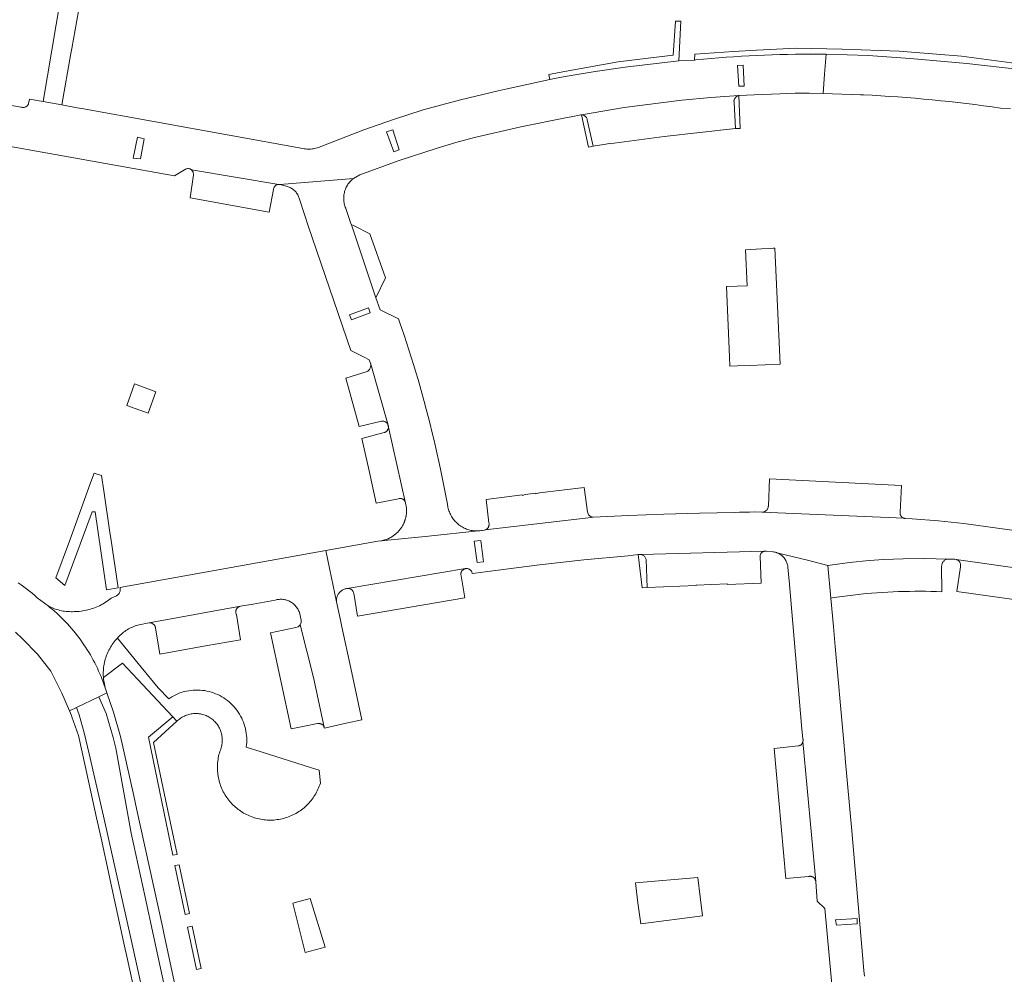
# Model space of a CAD drawing. Extents: x 152825 to 164088, y 457113 to 463005.
# Tile 214 of 256: x 158333 to 158484, y 459885 to 460032. Entities that reach past the tile are written whole.
import ezdxf

# ---------------------------------------------------------------- set-up
doc = ezdxf.new("R2010")
doc.units = 0
doc.header["$LTSCALE"] = 0.5
for name, color, linetype, lineweight in [('B-PV-VH-GESLOTENVERHARDING_ASFALT-GV', 251, 'CONTINUOUS', 18), ('B-PV-VH-GESLOTENVERHARDING_KUNSTSTOF-GV', 251, 'CONTINUOUS', 18), ('B-PV-VH-ONVERHARD_ZAND-GV', 251, 'CONTINUOUS', 18), ('B-PV-VH-OPENVERHARDING_BETONSTRAATSTEEN-GV', 251, 'CONTINUOUS', 18)]:
    doc.layers.add(name, color=color, linetype=linetype, lineweight=lineweight)

msp = doc.modelspace()

# ---------------------------------------------------------------- linework, layer by layer
at = {"layer": 'B-PV-VH-GESLOTENVERHARDING_ASFALT-GV', "flags": 128}
msp.add_lwpolyline([(158336.12, 460019.06), (158338.98, 460018.55), (158340.4, 460026.42), (158340.54, 460027.18), (158341.826, 460034.321), (158342.814, 460041.463), (158344.293, 460049.744), (158344.806, 460052.619), (158344.875, 460053.538), (158341.459, 460053.781), (158341.244, 460051.325), (158340.622, 460046.192), (158339.373, 460038.192), (158339.241, 460037.36), (158339.102, 460036.528), (158338.955, 460035.698), (158338.8, 460034.87)], close=True, dxfattribs=at)
for points in [[(158331.92, 459937.75), (158332.952, 459936.718), (158335.258, 459934.347), (158337.306, 459931.75), (158339.012, 459928.411), (158340.173, 459925.664), (158341.232, 459926.179), (158344.672, 459927.852), (158345.905, 459928.451), (158345.652, 459929.185), (158345.503, 459929.624), (158345.346, 459930.06), (158345.182, 459930.494), (158345.01, 459930.925), (158344.831, 459931.352), (158344.645, 459931.777), (158344.451, 459932.198), (158344.25, 459932.616), (158344.042, 459933.03), (158343.826, 459933.441), (158343.604, 459933.848), (158343.375, 459934.251), (158343.139, 459934.65), (158342.895, 459935.045), (158342.646, 459935.435), (158342.389, 459935.821), (158342.186, 459936.117), (158341.918, 459936.495), (158341.643, 459936.869), (158341.361, 459937.237), (158341.074, 459937.601), (158340.78, 459937.96), (158340.48, 459938.313), (158340.174, 459938.662), (158339.862, 459939.005), (158339.544, 459939.343), (158339.221, 459939.675), (158338.891, 459940.001), (158338.556, 459940.322), (158338.216, 459940.637), (158337.87, 459940.946), (158337.519, 459941.249), (158337.163, 459941.545), (158336.884, 459941.771), (158335.21, 459943), (158334.837, 459943.384), (158334.431, 459943.716), (158334.021, 459944.043), (158333.605, 459944.363), (158333.185, 459944.676), (158332.76, 459944.983), (158332.33, 459945.284)], [(158358.283, 459874.64), (158354.625, 459891.612), (158354.41, 459892.61), (158350.445, 459910.699), (158350.02, 459912.64), (158348.365, 459920.169), (158348.02, 459921.74), (158346.924, 459925.491), (158345.905, 459928.451), (158344.672, 459927.852), (158345.773, 459925.27), (158346.859, 459921.608), (158347.258, 459919.942), (158349.631, 459906.951), (158351.783, 459897.125), (158353.042, 459891.22), (158354.801, 459883.159)], [(158354.801, 459883.159), (158353.042, 459891.22), (158351.783, 459897.125), (158349.631, 459906.951), (158347.258, 459919.942), (158346.859, 459921.608), (158345.773, 459925.27), (158344.672, 459927.852), (158341.232, 459926.179), (158341.652, 459925.049), (158342.425, 459922.326), (158343.203, 459919.11), (158345.405, 459909.542), (158349.683, 459890.39), (158353.665, 459872.28)], [(158353.665, 459872.28), (158349.683, 459890.39), (158345.405, 459909.542), (158343.203, 459919.11), (158342.425, 459922.326), (158341.652, 459925.049), (158341.232, 459926.179), (158340.173, 459925.664), (158340.472, 459924.957), (158340.545, 459924.758), (158341.567, 459921.886), (158342.23, 459918.91), (158344.332, 459909.296), (158345.02, 459906.15), (158346.32, 459900.25), (158346.43, 459899.74), (158348.518, 459890.101), (158349.06, 459887.6), (158350.37, 459881.76)]]:
    msp.add_lwpolyline(points, dxfattribs=at)
at = {"layer": 'B-PV-VH-GESLOTENVERHARDING_KUNSTSTOF-GV', "flags": 128}
for points in [[(158353.435, 459974.596), (158350.143, 459975.786), (158348.954, 459972.494), (158352.246, 459971.305)], [(158379.371, 459889.457), (158377.076, 459896.9), (158374.42, 459896.194), (158376.323, 459888.624)]]:
    msp.add_lwpolyline(points, close=True, dxfattribs=at)
at = {"layer": 'B-PV-VH-ONVERHARD_ZAND-GV', "flags": 128}
for points in [[(158416.148, 460022.9), (158420.747, 460023.677), (158425.368, 460024.313), (158433.58, 460025.31), (158433.906, 460031.376), (158433.081, 460031.388), (158432.748, 460026.172), (158428.922, 460025.71), (158424.293, 460025.152), (158416.046, 460023.679), (158413.67, 460023.193), (158413.817, 460022.436), (158414.537, 460022.593), (158415.342, 460022.749)], [(158354.895, 459912.105), (158353.056, 459920.821), (158356.64, 459924.076), (158356.005, 459924.755), (158352.291, 459921.655), (158356.021, 459903.544), (158356.673, 459903.678)], [(158357.893, 459894.454), (158358.588, 459894.601), (158357.006, 459902.101), (158356.346, 459901.965)], [(158360.366, 459886.175), (158358.989, 459892.702), (158358.285, 459892.554), (158359.63, 459886.024)]]:
    msp.add_lwpolyline(points, close=True, dxfattribs=at)
msp.add_lwpolyline([(158489.218, 460024.387), (158476.956, 460026.04), (158467.375, 460026.785), (158458.626, 460027.097), (158451.618, 460027.225), (158445.497, 460026.949), (158441.975, 460026.72), (158436.039, 460026.315), (158435.99, 460025.42), (158436.191, 460025.44), (158437.362, 460025.556), (158438.534, 460025.663), (158439.707, 460025.762), (158440.88, 460025.852), (158442.054, 460025.936), (158443.229, 460026.011), (158444.404, 460026.078), (158445.579, 460026.137), (158446.755, 460026.188), (158447.931, 460026.231), (158449.107, 460026.266), (158450.284, 460026.293), (158451.461, 460026.313), (158452.637, 460026.324), (158453.814, 460026.327), (158454.991, 460026.322), (158456.168, 460026.309), (158462.631, 460026.097), (158469.081, 460025.644), (158477.732, 460024.894), (158486.36, 460023.91)], dxfattribs=at)
at = {"layer": 'B-PV-VH-OPENVERHARDING_BETONSTRAATSTEEN-GV', "flags": 128}
for points in [[(158319.636, 460014.239), (158356.274, 460007.691), (158357.803, 460008.576), (158357.821, 460008.591), (158357.887, 460008.64), (158357.957, 460008.683), (158358.032, 460008.718), (158358.109, 460008.746), (158358.189, 460008.767), (158358.27, 460008.78), (158358.352, 460008.784), (158358.435, 460008.781), (158358.516, 460008.77), (158358.596, 460008.75), (158358.674, 460008.724), (158358.749, 460008.689), (158358.82, 460008.648), (158358.887, 460008.6), (158372.271, 460006.358), (158372.351, 460006.353), (158372.43, 460006.34), (158378.113, 460006.807), (158383.708, 460007.266), (158384.706, 460007.813), (158390.588, 460009.981), (158396.546, 460011.931), (158399.4, 460012.797), (158402.287, 460013.544), (158409.376, 460015.167), (158416.5, 460016.63), (158417.08, 460016.739), (158418.57, 460017.02), (158418.593, 460017.023), (158418.676, 460017.027), (158425.2, 460018.15), (158434.08, 460019.27), (158438.52, 460019.68), (158442.78, 460019.98), (158445.17, 460020.09), (158449.116, 460020.241), (158450.11, 460020.279), (158451.42, 460020.33), (158453.574, 460020.32), (158455.728, 460020.289), (158455.944, 460023.244), (158456.168, 460026.309), (158454.991, 460026.322), (158453.814, 460026.327), (158452.637, 460026.324), (158451.461, 460026.313), (158450.284, 460026.293), (158449.107, 460026.266), (158447.931, 460026.231), (158446.755, 460026.188), (158445.579, 460026.137), (158444.404, 460026.078), (158443.229, 460026.011), (158442.054, 460025.936), (158440.88, 460025.852), (158439.707, 460025.762), (158438.534, 460025.663), (158437.362, 460025.556), (158436.191, 460025.44), (158435.99, 460025.42), (158433.58, 460025.31), (158425.368, 460024.313), (158420.747, 460023.677), (158416.148, 460022.9), (158415.342, 460022.749), (158414.537, 460022.593), (158413.817, 460022.436), (158407.278, 460021.005), (158405.92, 460020.71), (158400.146, 460019.339), (158394.42, 460017.78), (158389.845, 460016.321), (158385.31, 460014.74), (158378.867, 460012.224), (158378.709, 460012.155), (158378.523, 460012.082), (158378.334, 460012.016), (158378.143, 460011.958), (158377.95, 460011.908), (158377.755, 460011.866), (158377.558, 460011.831), (158377.361, 460011.804), (158377.162, 460011.786), (158376.962, 460011.775), (158376.763, 460011.772), (158376.563, 460011.777), (158376.364, 460011.791), (158376.166, 460011.812), (158375.968, 460011.841), (158342.07, 460017.989), (158341.35, 460018.12), (158338.98, 460018.55), (158336.12, 460019.06), (158334.06, 460019.44), (158333.91, 460018.75), (158333.908, 460018.745), (158333.877, 460018.667), (158333.838, 460018.592), (158333.793, 460018.521), (158333.74, 460018.454), (158333.682, 460018.393), (158333.619, 460018.337), (158333.55, 460018.288), (158333.477, 460018.246), (158333.4, 460018.21), (158333.32, 460018.182), (158333.238, 460018.162), (158333.155, 460018.149), (158333.071, 460018.145), (158332.986, 460018.148), (158332.902, 460018.16), (158332.82, 460018.179), (158332.74, 460018.206), (158327.348, 460019.178)], [(158486.36, 460023.91), (158477.732, 460024.894), (158469.081, 460025.644), (158462.631, 460026.097), (158456.168, 460026.309), (158455.944, 460023.244), (158455.728, 460020.289), (158458.601, 460020.215), (158461.473, 460020.102), (158461.932, 460020.08), (158463.249, 460020.013), (158464.565, 460019.938), (158465.881, 460019.855), (158467.196, 460019.764), (158468.511, 460019.665), (158469.825, 460019.558), (158471.138, 460019.443), (158472.451, 460019.32), (158473.762, 460019.189), (158475.074, 460019.05), (158476.384, 460018.903), (158477.693, 460018.749), (158479.001, 460018.586), (158480.309, 460018.415), (158481.615, 460018.236), (158482.92, 460018.05), (158484.43, 460017.99)], [(158491.28, 459952.45), (158477.282, 459954.384), (158475.353, 459954.613), (158473.42, 459954.81), (158469.391, 459955.094), (158468.3, 459955.17), (158468.289, 459955.17), (158468.209, 459955.179), (158468.13, 459955.195), (158446.372, 459956.122), (158445.27, 459956.17), (158444.42, 459956.156), (158443.57, 459956.136), (158442.875, 459956.116), (158442.181, 459956.092), (158436.749, 459955.97), (158431.318, 459955.807), (158425.889, 459955.602), (158420.461, 459955.356), (158420.151, 459955.319), (158403.891, 459953.405), (158403.823, 459953.388), (158403.754, 459953.371), (158403.429, 459953.317), (158403.298, 459953.297), (158403.108, 459953.274), (158402.918, 459953.26), (158402.848, 459953.256), (158395.229, 459952.461), (158387.983, 459951.734), (158387.46, 459951.667), (158379.483, 459950.239), (158380.091, 459947.296), (158381.126, 459942.369), (158381.123, 459942.392), (158381.114, 459942.514), (158381.113, 459942.635), (158381.119, 459942.757), (158381.134, 459942.878), (158381.156, 459942.997), (158381.186, 459943.115), (158381.224, 459943.231), (158381.27, 459943.344), (158381.323, 459943.454), (158381.382, 459943.56), (158381.449, 459943.662), (158381.522, 459943.759), (158381.602, 459943.851), (158381.687, 459943.938), (158381.778, 459944.019), (158381.874, 459944.094), (158381.975, 459944.163), (158382.08, 459944.224), (158382.188, 459944.279), (158382.301, 459944.326), (158382.416, 459944.367), (158382.533, 459944.399), (158382.652, 459944.423), (158382.773, 459944.44), (158400.908, 459947.482), (158400.955, 459947.489), (158401.039, 459947.494), (158401.122, 459947.491), (158401.205, 459947.481), (158401.286, 459947.462), (158401.366, 459947.436), (158401.442, 459947.402), (158401.515, 459947.361), (158401.583, 459947.314), (158401.647, 459947.26), (158401.705, 459947.2), (158401.757, 459947.135), (158401.803, 459947.065), (158401.842, 459946.991), (158401.874, 459946.914), (158401.898, 459946.834), (158401.914, 459946.752), (158402.352, 459946.778), (158403.92, 459947.01), (158412.258, 459948.081), (158419.03, 459948.85), (158425.82, 459949.43), (158427.387, 459949.63), (158427.837, 459949.642), (158446.688, 459950.151), (158447.03, 459950.16), (158447.99, 459950.07), (158447.993, 459950.07), (158448.137, 459950.048), (158448.28, 459950.019), (158448.421, 459949.982), (158448.56, 459949.938), (158448.633, 459949.911), (158453.307, 459948.752), (158456.46, 459947.97), (158459.74, 459948.44), (158462.78, 459948.72), (158465.055, 459948.887), (158467.99, 459949), (158471.34, 459949.03), (158474.783, 459948.952), (158474.89, 459948.95), (158475.764, 459948.925), (158475.94, 459948.92), (158476.126, 459948.894), (158486.929, 459947.369)], [(158462.07, 459884.997), (158461.98, 459885.89), (158460.11, 459907.27), (158459.108, 459918.36), (158459.087, 459918.596), (158458.831, 459921.457), (158457.573, 459935.541), (158457.299, 459938.609), (158456.912, 459942.968), (158456.46, 459947.97), (158453.307, 459948.752), (158448.633, 459949.911), (158448.696, 459949.885), (158448.829, 459949.826), (158448.959, 459949.759), (158449.085, 459949.685), (158449.206, 459949.605), (158449.323, 459949.518), (158449.435, 459949.424), (158449.542, 459949.325), (158449.643, 459949.22), (158449.738, 459949.109), (158449.827, 459948.994), (158449.909, 459948.873), (158449.985, 459948.749), (158450.054, 459948.62), (158450.116, 459948.488), (158450.17, 459948.353), (158450.217, 459948.215), (158450.256, 459948.074), (158450.288, 459947.932), (158450.311, 459947.788), (158450.327, 459947.643), (158450.509, 459945.641), (158452.48, 459922.89), (158452.61, 459921.39), (158452.614, 459921.381), (158452.617, 459921.372), (158452.621, 459921.363), (158452.624, 459921.354), (158452.627, 459921.345), (158452.63, 459921.335), (158452.633, 459921.326), (158452.636, 459921.317), (158452.638, 459921.308), (158452.64, 459921.298), (158452.643, 459921.289), (158452.645, 459921.279), (158452.646, 459921.27), (158452.648, 459921.26), (158452.65, 459921.251), (158452.651, 459921.241), (158452.652, 459921.231), (158452.653, 459921.222), (158452.654, 459921.212), (158452.655, 459921.202), (158452.655, 459921.193), (158452.655, 459921.183), (158452.656, 459921.173), (158452.655, 459921.163), (158452.655, 459921.154), (158452.655, 459921.144), (158452.655, 459921.134), (158452.654, 459921.125), (158452.653, 459921.115), (158452.652, 459921.106), (158452.651, 459921.096), (158452.65, 459921.086), (158452.648, 459921.077), (158452.646, 459921.067), (158452.644, 459921.058), (158452.642, 459921.048), (158452.64, 459921.039), (158452.638, 459921.029), (158452.635, 459921.02), (158452.633, 459921.01), (158452.63, 459921.001), (158452.627, 459920.992), (158454.59, 459899.55), (158454.83, 459896.51), (158456, 459895.37), (158457.63, 459877.68)]]:
    msp.add_lwpolyline(points, dxfattribs=at)
for points in [[(158443.443, 460024.617), (158443.621, 460021.424), (158442.774, 460021.415), (158442.578, 460024.577)], [(158442.578, 460024.577), (158442.774, 460021.415), (158443.621, 460021.424), (158443.443, 460024.617)], [(158442.27, 460014.91), (158442.066, 460018.893), (158442.055, 460019.156), (158442.067, 460019.238), (158442.086, 460019.318), (158442.106, 460019.381), (158442.144, 460019.472), (158442.175, 460019.531), (158442.219, 460019.6), (158442.267, 460019.663), (158442.336, 460019.738), (158442.398, 460019.793), (158442.45, 460019.833), (158442.52, 460019.877), (158442.593, 460019.916), (158442.65, 460019.94), (158442.7, 460019.958), (158442.748, 460019.972), (158442.78, 460019.98), (158438.52, 460019.68), (158434.08, 460019.27), (158425.2, 460018.15), (158418.676, 460017.027), (158418.76, 460017.024), (158418.842, 460017.013), (158418.923, 460016.993), (158419.002, 460016.966), (158419.078, 460016.932), (158419.15, 460016.891), (158419.218, 460016.843), (158419.28, 460016.788), (158419.338, 460016.728), (158419.389, 460016.662), (158419.434, 460016.592), (158419.472, 460016.518), (158419.503, 460016.441), (158419.526, 460016.361), (158419.541, 460016.279), (158420.461, 460012.243), (158422.431, 460012.512), (158422.897, 460012.632), (158422.911, 460012.577), (158431.347, 460013.727)], [(158442.78, 460019.98), (158442.748, 460019.972), (158442.7, 460019.958), (158442.65, 460019.94), (158442.593, 460019.916), (158442.52, 460019.877), (158442.45, 460019.833), (158442.398, 460019.793), (158442.336, 460019.738), (158442.267, 460019.663), (158442.219, 460019.6), (158442.175, 460019.531), (158442.144, 460019.472), (158442.106, 460019.381), (158442.086, 460019.318), (158442.067, 460019.238), (158442.055, 460019.156), (158442.066, 460018.893), (158442.27, 460014.91), (158443.003, 460014.942)], [(158418.676, 460017.027), (158419.761, 460012.071), (158420.461, 460012.243), (158419.541, 460016.279), (158419.526, 460016.361), (158419.503, 460016.441), (158419.472, 460016.518), (158419.434, 460016.592), (158419.389, 460016.662), (158419.338, 460016.728), (158419.28, 460016.788), (158419.218, 460016.843), (158419.15, 460016.891), (158419.078, 460016.932), (158419.002, 460016.966), (158418.923, 460016.993), (158418.842, 460017.013), (158418.76, 460017.024)], [(158389.763, 460014.729), (158390.746, 460011.67), (158389.879, 460011.366), (158388.79, 460014.403)], [(158388.79, 460014.403), (158389.879, 460011.366), (158390.746, 460011.67), (158389.763, 460014.729)], [(158350.585, 460013.586), (158351.633, 460013.338), (158351.049, 460010.265), (158349.94, 460010.382)], [(158351.633, 460013.338), (158350.585, 460013.586), (158349.94, 460010.382), (158351.049, 460010.265)], [(158372.271, 460006.358), (158358.887, 460008.6), (158359.15, 460008.245), (158359.199, 460007.806), (158358.66, 460004.3), (158370.77, 460002.09), (158371.457, 460005.574), (158371.46, 460005.625), (158371.471, 460005.704), (158371.49, 460005.782), (158371.516, 460005.858), (158371.55, 460005.931), (158371.591, 460005.999), (158371.639, 460006.064), (158371.692, 460006.123), (158371.752, 460006.177), (158371.816, 460006.225), (158371.885, 460006.265), (158371.958, 460006.299), (158372.034, 460006.326), (158372.111, 460006.344), (158372.191, 460006.355)], [(158376.19, 460001.77), (158376.794, 460000), (158383.3, 459980.92), (158385.333, 459979.903), (158386.14, 459979.5), (158386.352, 459978.804), (158389.021, 459969.443), (158389.05, 459969.34), (158391.708, 459957.516), (158391.83, 459956.781), (158391.836, 459956.699), (158391.841, 459956.616), (158391.845, 459956.533), (158391.847, 459956.45), (158391.847, 459956.367), (158391.846, 459956.285), (158391.844, 459956.202), (158391.84, 459956.119), (158391.835, 459956.036), (158391.828, 459955.954), (158391.82, 459955.871), (158391.81, 459955.789), (158391.799, 459955.707), (158391.787, 459955.625), (158391.773, 459955.543), (158391.758, 459955.462), (158391.741, 459955.381), (158391.723, 459955.3), (158391.703, 459955.22), (158391.682, 459955.139), (158391.66, 459955.06), (158391.636, 459954.98), (158391.611, 459954.902), (158391.584, 459954.823), (158391.556, 459954.745), (158391.527, 459954.668), (158391.496, 459954.591), (158391.464, 459954.514), (158391.431, 459954.438), (158391.396, 459954.363), (158391.36, 459954.288), (158391.323, 459954.215), (158391.284, 459954.141), (158391.244, 459954.069), (158391.203, 459953.997), (158391.161, 459953.926), (158391.117, 459953.855), (158391.072, 459953.786), (158391.026, 459953.717), (158390.979, 459953.649), (158390.93, 459953.581), (158390.881, 459953.515), (158390.83, 459953.45), (158390.778, 459953.385), (158390.725, 459953.321), (158390.671, 459953.259), (158390.615, 459953.197), (158390.559, 459953.136), (158390.502, 459953.077), (158390.443, 459953.018), (158390.384, 459952.96), (158390.323, 459952.904), (158390.262, 459952.848), (158390.2, 459952.793), (158390.136, 459952.74), (158390.072, 459952.688), (158390.007, 459952.637), (158389.941, 459952.587), (158389.874, 459952.538), (158389.806, 459952.49), (158389.737, 459952.444), (158389.668, 459952.399), (158389.598, 459952.355), (158389.527, 459952.312), (158389.455, 459952.27), (158389.383, 459952.23), (158389.31, 459952.191), (158389.236, 459952.153), (158389.161, 459952.117), (158389.086, 459952.082), (158389.011, 459952.048), (158388.935, 459952.016), (158388.858, 459951.985), (158388.78, 459951.955), (158388.703, 459951.927), (158388.624, 459951.9), (158388.545, 459951.874), (158388.466, 459951.85), (158388.387, 459951.827), (158388.306, 459951.806), (158388.226, 459951.786), (158388.145, 459951.767), (158388.064, 459951.75), (158387.983, 459951.734), (158395.229, 459952.461), (158402.848, 459953.256), (158402.727, 459953.253), (158402.536, 459953.255), (158402.345, 459953.264), (158402.155, 459953.281), (158401.966, 459953.307), (158401.778, 459953.34), (158401.591, 459953.381), (158401.407, 459953.43), (158401.225, 459953.487), (158401.045, 459953.551), (158400.868, 459953.622), (158400.694, 459953.701), (158400.524, 459953.788), (158400.357, 459953.881), (158400.194, 459953.981), (158400.036, 459954.088), (158399.883, 459954.201), (158399.734, 459954.321), (158399.59, 459954.447), (158399.452, 459954.579), (158399.32, 459954.716), (158399.193, 459954.859), (158399.073, 459955.007), (158398.958, 459955.16), (158398.85, 459955.318), (158398.749, 459955.48), (158398.655, 459955.646), (158398.568, 459955.816), (158398.488, 459955.989), (158398.416, 459956.166), (158398.351, 459956.345), (158398.293, 459956.527), (158398.243, 459956.712), (158398.201, 459956.898), (158398.107, 459957.369), (158397.04, 459962.73), (158396.797, 459963.886), (158396.547, 459965.04), (158396.289, 459966.192), (158396.023, 459967.343), (158395.749, 459968.492), (158395.467, 459969.639), (158395.178, 459970.784), (158394.881, 459971.927), (158394.576, 459973.067), (158394.263, 459974.206), (158393.943, 459975.343), (158393.615, 459976.478), (158393.279, 459977.61), (158392.936, 459978.74), (158392.585, 459979.867), (158392.227, 459980.993), (158391.86, 459982.115), (158391.487, 459983.236), (158391.136, 459984.264), (158390.88, 459985.003), (158390.619, 459985.74), (158387.8, 459987.13), (158387.15, 459988.97), (158383.446, 460000), (158383.38, 460000.22), (158382.548, 460002.677), (158382.532, 460002.714), (158382.466, 460002.876), (158382.407, 460003.04), (158382.356, 460003.207), (158382.313, 460003.376), (158382.277, 460003.547), (158382.249, 460003.72), (158382.229, 460003.893), (158382.218, 460004.068), (158382.214, 460004.242), (158382.218, 460004.417), (158382.23, 460004.591), (158382.25, 460004.765), (158382.278, 460004.937), (158382.314, 460005.108), (158382.358, 460005.277), (158382.409, 460005.444), (158382.468, 460005.608), (158382.535, 460005.77), (158382.609, 460005.928), (158382.689, 460006.083), (158382.777, 460006.234), (158382.872, 460006.381), (158382.973, 460006.523), (158383.081, 460006.66), (158383.195, 460006.793), (158383.315, 460006.92), (158383.441, 460007.041), (158383.572, 460007.157), (158383.708, 460007.266), (158378.113, 460006.807), (158372.43, 460006.34), (158373.178, 460006.146), (158373.259, 460006.131), (158373.406, 460006.099), (158373.551, 460006.058), (158373.694, 460006.01), (158373.834, 460005.954), (158373.971, 460005.891), (158374.104, 460005.821), (158374.233, 460005.744), (158374.359, 460005.66), (158374.479, 460005.569), (158374.595, 460005.473), (158374.705, 460005.37), (158374.809, 460005.262), (158374.908, 460005.148), (158375.001, 460005.029), (158375.087, 460004.905), (158375.166, 460004.777), (158375.239, 460004.645), (158375.304, 460004.509), (158375.362, 460004.37), (158375.413, 460004.228), (158375.456, 460004.084)], [(158383.816, 460000), (158383.38, 460000.22), (158383.446, 460000), (158387.15, 459988.97), (158388.6, 459992.04), (158386.241, 459998.771)], [(158449.16, 459978.81), (158448.34, 459996.59), (158448.073, 459996.576), (158447.66, 459996.554), (158446.29, 459996.48), (158443.834, 459996.327), (158444.08, 459990.82), (158441.011, 459990.697), (158440.93, 459990.693), (158441.371, 459979.935), (158441.43, 459978.52), (158442.584, 459978.551), (158444.44, 459978.6), (158446.85, 459978.69)], [(158383.088, 459986.363), (158386.012, 459987.444), (158386.295, 459986.655), (158383.421, 459985.617)], [(158383.088, 459986.363), (158383.421, 459985.617), (158386.295, 459986.655), (158386.012, 459987.444)], [(158389.021, 459969.443), (158386.352, 459978.804), (158386.359, 459978.734), (158386.362, 459978.639), (158386.357, 459978.545), (158386.344, 459978.452), (158386.323, 459978.36), (158386.295, 459978.27), (158386.259, 459978.183), (158386.216, 459978.1), (158386.165, 459978.02), (158386.108, 459977.945), (158386.045, 459977.875), (158385.977, 459977.81), (158385.903, 459977.752), (158385.824, 459977.7), (158382.52, 459976.68), (158384.6, 459969.28), (158387.998, 459970.091), (158388.036, 459970.096), (158388.122, 459970.102), (158388.207, 459970.1), (158388.292, 459970.09), (158388.376, 459970.072), (158388.457, 459970.046), (158388.536, 459970.013), (158388.612, 459969.972), (158388.683, 459969.925), (158388.75, 459969.871), (158388.811, 459969.812), (158388.867, 459969.746), (158388.916, 459969.676), (158388.958, 459969.602), (158388.993, 459969.524)], [(158391.708, 459957.516), (158389.05, 459969.34), (158389.06, 459969.288), (158389.068, 459969.206), (158389.069, 459969.123), (158389.061, 459969.041), (158389.046, 459968.959), (158389.023, 459968.88), (158388.992, 459968.803), (158388.954, 459968.729), (158388.909, 459968.66), (158388.858, 459968.595), (158388.8, 459968.535), (158388.737, 459968.481), (158388.669, 459968.434), (158388.597, 459968.393), (158388.522, 459968.359), (158388.443, 459968.333), (158384.977, 459967.429), (158386.125, 459962.474), (158387.188, 459957.5), (158390.644, 459958.195), (158390.698, 459958.209), (158390.777, 459958.224), (158390.858, 459958.231), (158390.939, 459958.229), (158391.019, 459958.22), (158391.099, 459958.203), (158391.176, 459958.178), (158391.25, 459958.145), (158391.321, 459958.106), (158391.387, 459958.059), (158391.449, 459958.007), (158391.505, 459957.948), (158391.555, 459957.884), (158391.598, 459957.816), (158391.635, 459957.744)], [(158347.621, 459944.537), (158346.494, 459952.15), (158346.368, 459953.001), (158345.424, 459959.38), (158345.07, 459961.77), (158343.944, 459962.126), (158343.4, 459960.61), (158340.16, 459951.7), (158338.1, 459946.071), (158339.47, 459944.87), (158343.65, 459956.2), (158344.09, 459956.2), (158345.87, 459944.25)], [(158467.75, 459960.23), (158447.51, 459961.23), (158447.323, 459957.067), (158447.32, 459957.018), (158447.307, 459956.93), (158447.287, 459956.843), (158447.259, 459956.759), (158447.224, 459956.677), (158447.181, 459956.599), (158447.132, 459956.525), (158447.076, 459956.456), (158447.014, 459956.392), (158446.947, 459956.334), (158446.875, 459956.282), (158446.798, 459956.237), (158446.718, 459956.198), (158446.634, 459956.168), (158446.548, 459956.145), (158446.461, 459956.129), (158446.372, 459956.122), (158468.13, 459955.195), (158468.054, 459955.219), (158467.98, 459955.251), (158467.91, 459955.289), (158467.843, 459955.335), (158467.782, 459955.387), (158467.726, 459955.444), (158467.676, 459955.507), (158467.633, 459955.575), (158467.597, 459955.647), (158467.568, 459955.722), (158467.546, 459955.799), (158467.532, 459955.878), (158467.527, 459955.958), (158467.529, 459956.038), (158467.539, 459956.118)], [(158419.575, 459956.161), (158419.1, 459959.92), (158412.217, 459959.084), (158411.693, 459958.947), (158411.674, 459959.018), (158410.059, 459958.821), (158409.619, 459958.706), (158409.603, 459958.766), (158404.04, 459958.09), (158404.484, 459954.508), (158404.487, 459954.497), (158404.504, 459954.413), (158404.513, 459954.329), (158404.515, 459954.243), (158404.508, 459954.158), (158404.493, 459954.074), (158404.471, 459953.991), (158404.441, 459953.911), (158404.403, 459953.834), (158404.359, 459953.761), (158404.308, 459953.692), (158404.251, 459953.629), (158404.188, 459953.571), (158404.12, 459953.519), (158404.047, 459953.474), (158403.971, 459953.436), (158403.891, 459953.405), (158420.151, 459955.319), (158420.461, 459955.356), (158420.301, 459955.376), (158420.147, 459955.424), (158419.762, 459955.716)], [(158402.205, 459951.678), (158403.252, 459951.802), (158403.63, 459948.538), (158402.677, 459948.433)], [(158402.205, 459951.678), (158402.677, 459948.433), (158403.63, 459948.538), (158403.252, 459951.802)], [(158380.091, 459947.296), (158379.483, 459950.239), (158347.915, 459944.59), (158347.922, 459944.566), (158347.943, 459944.476), (158347.956, 459944.383), (158347.961, 459944.29), (158347.958, 459944.197), (158347.947, 459944.104), (158347.928, 459944.013), (158347.902, 459943.924), (158347.867, 459943.837), (158347.826, 459943.753), (158347.777, 459943.674), (158347.722, 459943.599), (158347.661, 459943.528), (158347.594, 459943.464), (158347.521, 459943.405), (158347.444, 459943.353), (158347.363, 459943.307), (158347.278, 459943.269), (158346.588, 459942.941), (158345.971, 459942.492), (158345.938, 459942.469), (158345.713, 459942.321), (158345.484, 459942.179), (158345.251, 459942.044), (158345.014, 459941.916), (158344.773, 459941.795), (158344.529, 459941.682), (158344.282, 459941.575), (158344.031, 459941.477), (158343.778, 459941.385), (158343.522, 459941.301), (158343.264, 459941.225), (158343.003, 459941.156), (158342.741, 459941.095), (158342.477, 459941.043), (158342.211, 459940.997), (158341.944, 459940.96), (158341.677, 459940.931), (158341.408, 459940.91), (158341.139, 459940.896), (158340.87, 459940.891), (158340.651, 459940.881), (158340.407, 459940.878), (158340.162, 459940.883), (158339.918, 459940.896), (158339.674, 459940.916), (158339.431, 459940.945), (158339.189, 459940.982), (158338.948, 459941.026), (158338.709, 459941.078), (158338.472, 459941.139), (158338.237, 459941.206), (158338.004, 459941.282), (158337.774, 459941.365), (158337.547, 459941.455), (158337.322, 459941.553), (158337.101, 459941.659), (158336.884, 459941.771), (158337.163, 459941.545), (158337.519, 459941.249), (158337.87, 459940.946), (158338.216, 459940.637), (158338.556, 459940.322), (158338.891, 459940.001), (158339.221, 459939.675), (158339.544, 459939.343), (158339.862, 459939.005), (158340.174, 459938.662), (158340.48, 459938.313), (158340.78, 459937.96), (158341.074, 459937.601), (158341.361, 459937.237), (158341.643, 459936.869), (158341.918, 459936.495), (158342.186, 459936.117), (158342.389, 459935.821), (158342.646, 459935.435), (158342.895, 459935.045), (158343.139, 459934.65), (158343.375, 459934.251), (158343.604, 459933.848), (158343.826, 459933.441), (158344.042, 459933.03), (158344.25, 459932.616), (158344.451, 459932.198), (158344.645, 459931.777), (158344.831, 459931.352), (158345.01, 459930.925), (158345.182, 459930.494), (158345.346, 459930.06), (158345.503, 459929.624), (158345.652, 459929.185), (158345.52, 459929.828), (158345.408, 459930.474), (158345.391, 459930.629), (158345.378, 459930.784), (158345.373, 459930.855), (158345.36, 459931.106), (158345.354, 459931.356), (158345.357, 459931.607), (158345.368, 459931.858), (158345.387, 459932.108), (158345.414, 459932.357), (158345.448, 459932.606), (158345.491, 459932.853), (158345.542, 459933.099), (158345.6, 459933.343), (158345.666, 459933.585), (158345.74, 459933.824), (158345.821, 459934.062), (158345.91, 459934.296), (158346.006, 459934.528), (158346.11, 459934.756), (158346.221, 459934.981), (158346.339, 459935.203), (158346.464, 459935.42), (158346.595, 459935.633), (158346.734, 459935.843), (158346.879, 459936.047), (158347.031, 459936.247), (158347.189, 459936.442), (158347.353, 459936.632), (158347.523, 459936.816), (158347.652, 459936.965), (158347.805, 459937.129), (158347.964, 459937.287), (158348.128, 459937.44), (158348.298, 459937.587), (158348.473, 459937.728), (158348.652, 459937.863), (158348.837, 459937.99), (158349.025, 459938.112), (158349.218, 459938.226), (158349.415, 459938.334), (158349.616, 459938.435), (158349.82, 459938.528), (158350.027, 459938.614), (158350.237, 459938.692), (158350.45, 459938.763), (158350.665, 459938.826), (158350.883, 459938.882), (158351.102, 459938.93), (158352.07, 459939.131), (158352.406, 459939.196), (158366.39, 459941.71), (158368.34, 459942.05), (158371.686, 459942.644), (158371.692, 459942.646), (158371.841, 459942.688), (158371.991, 459942.723), (158372.144, 459942.75), (158372.297, 459942.77), (158372.451, 459942.781), (158372.606, 459942.784), (158372.76, 459942.779), (158372.914, 459942.766), (158373.067, 459942.745), (158373.22, 459942.717), (158373.37, 459942.68), (158373.518, 459942.636), (158373.663, 459942.584), (158373.806, 459942.525), (158373.946, 459942.459), (158374.082, 459942.385), (158374.214, 459942.304), (158374.341, 459942.217), (158374.464, 459942.123), (158374.582, 459942.023), (158374.694, 459941.917), (158374.801, 459941.805), (158374.902, 459941.688), (158374.997, 459941.566), (158375.086, 459941.439), (158375.167, 459941.308), (158375.242, 459941.173), (158375.31, 459941.034), (158375.37, 459940.891), (158375.423, 459940.746), (158375.686, 459939.568), (158375.694, 459939.206), (158375.56, 459938.87), (158377.59, 459930.79), (158379.229, 459923.174), (158379.26, 459923.03), (158382.61, 459923.78), (158385.02, 459924.28), (158383.29, 459932.22), (158381.93, 459938.54), (158381.713, 459939.575), (158381.126, 459942.369)], [(158427.387, 459949.63), (158427.99, 459944.52), (158428.73, 459944.58), (158428.605, 459948.888), (158428.332, 459949.378), (158427.837, 459949.642)], [(158446.609, 459950.128), (158446.688, 459950.151), (158427.837, 459949.642), (158428.332, 459949.378), (158428.605, 459948.888), (158428.73, 459944.58), (158436.268, 459944.878), (158436.261, 459944.959), (158441.071, 459945.135), (158441.077, 459945.067), (158446.21, 459945.27), (158446.044, 459949.376), (158446.045, 459949.389), (158446.054, 459949.47), (158446.072, 459949.551), (158446.097, 459949.629), (158446.129, 459949.704), (158446.169, 459949.776), (158446.216, 459949.843), (158446.269, 459949.906), (158446.328, 459949.963), (158446.392, 459950.015), (158446.46, 459950.059), (158446.533, 459950.097)], [(158474.783, 459948.952), (158471.34, 459949.03), (158467.99, 459949), (158465.055, 459948.887), (158462.78, 459948.72), (158459.74, 459948.44), (158456.46, 459947.97), (158456.912, 459942.968), (158457.396, 459943.043), (158458.216, 459943.163), (158459.036, 459943.275), (158459.858, 459943.379), (158460.681, 459943.475), (158461.504, 459943.563), (158462.328, 459943.643), (158463.153, 459943.716), (158463.979, 459943.78), (158464.805, 459943.836), (158465.632, 459943.885), (158466.459, 459943.925), (158467.286, 459943.957), (158468.114, 459943.981), (158468.942, 459943.998), (158469.77, 459944.006), (158470.598, 459944.007), (158471.427, 459943.999), (158472.255, 459943.983), (158473.082, 459943.96), (158473.91, 459943.928), (158473.895, 459947.833), (158473.895, 459947.849), (158473.9, 459947.944), (158473.912, 459948.039), (158473.933, 459948.132), (158473.961, 459948.223), (158473.997, 459948.312), (158474.04, 459948.397), (158474.09, 459948.478), (158474.147, 459948.555), (158474.21, 459948.627), (158474.279, 459948.693), (158474.353, 459948.753), (158474.431, 459948.807), (158474.514, 459948.854), (158474.601, 459948.894), (158474.691, 459948.927)], [(158486.929, 459947.369), (158476.126, 459948.894), (158476.165, 459948.882), (158476.246, 459948.85), (158476.323, 459948.811), (158476.396, 459948.766), (158476.465, 459948.713), (158476.528, 459948.655), (158476.586, 459948.591), (158476.638, 459948.521), (158476.683, 459948.448), (158476.721, 459948.37), (158476.752, 459948.29), (158476.775, 459948.206), (158476.791, 459948.121), (158476.798, 459948.035), (158476.798, 459947.949), (158476.789, 459947.863), (158476.773, 459947.778), (158476.2, 459943.98), (158486.1, 459942.59), (158486.301, 459944.1), (158486.654, 459946.762), (158486.731, 459947.093)], [(158400.826, 459947.464), (158400.908, 459947.482), (158382.773, 459944.44), (158382.805, 459944.442), (158382.892, 459944.444), (158382.978, 459944.437), (158383.063, 459944.422), (158383.146, 459944.399), (158383.227, 459944.369), (158383.305, 459944.331), (158383.379, 459944.287), (158383.449, 459944.235), (158383.514, 459944.178), (158383.573, 459944.115), (158383.626, 459944.046), (158383.672, 459943.973), (158383.711, 459943.896), (158383.743, 459943.816), (158383.768, 459943.733), (158384.35, 459940.2), (158400.79, 459942.99), (158400.219, 459946.366), (158400.203, 459946.427), (158400.188, 459946.509), (158400.181, 459946.593), (158400.183, 459946.676), (158400.192, 459946.759), (158400.209, 459946.841), (158400.234, 459946.921), (158400.266, 459946.998), (158400.306, 459947.071), (158400.352, 459947.141), (158400.405, 459947.205), (158400.464, 459947.265), (158400.528, 459947.318), (158400.597, 459947.365), (158400.67, 459947.405), (158400.747, 459947.438)], [(158366.308, 459941.69), (158366.39, 459941.71), (158352.406, 459939.196), (158352.452, 459939.196), (158352.539, 459939.189), (158352.626, 459939.174), (158352.71, 459939.151), (158352.792, 459939.121), (158352.871, 459939.083), (158352.947, 459939.039), (158353.018, 459938.987), (158353.084, 459938.93), (158353.144, 459938.866), (158353.198, 459938.798), (158353.246, 459938.724), (158353.287, 459938.647), (158353.321, 459938.566), (158353.347, 459938.483), (158353.366, 459938.397), (158354.05, 459934.39), (158361.032, 459935.63), (158366.38, 459936.58), (158365.756, 459940.453), (158365.745, 459940.476), (158365.715, 459940.554), (158365.691, 459940.635), (158365.676, 459940.718), (158365.669, 459940.802), (158365.669, 459940.886), (158365.678, 459940.97), (158365.694, 459941.053), (158365.718, 459941.133), (158365.75, 459941.211), (158365.789, 459941.286), (158365.835, 459941.357), (158365.887, 459941.423), (158365.946, 459941.483), (158366.01, 459941.538), (158366.079, 459941.587), (158366.152, 459941.628), (158366.228, 459941.663)], [(158377.59, 459930.79), (158375.56, 459938.87), (158375.257, 459938.581), (158374.857, 459938.459), (158370.98, 459937.63), (158374.17, 459922.91), (158376.197, 459923.319), (158378.224, 459923.728), (158378.293, 459923.739), (158378.377, 459923.745), (158378.461, 459923.744), (158378.545, 459923.734), (158378.627, 459923.716), (158378.707, 459923.691), (158378.785, 459923.658), (158378.859, 459923.618), (158378.929, 459923.571), (158378.994, 459923.518), (158379.053, 459923.459), (158379.107, 459923.394), (158379.155, 459923.325), (158379.196, 459923.251), (158379.229, 459923.174)], [(158351.186, 459932.357), (158347.523, 459936.816), (158347.353, 459936.632), (158347.189, 459936.442), (158347.031, 459936.247), (158346.879, 459936.047), (158346.734, 459935.843), (158346.595, 459935.633), (158346.464, 459935.42), (158346.339, 459935.203), (158346.221, 459934.981), (158346.11, 459934.756), (158346.006, 459934.528), (158345.91, 459934.296), (158345.821, 459934.062), (158345.74, 459933.824), (158345.666, 459933.585), (158345.6, 459933.343), (158345.542, 459933.099), (158345.491, 459932.853), (158345.448, 459932.606), (158345.414, 459932.357), (158345.387, 459932.108), (158345.368, 459931.858), (158345.357, 459931.607), (158345.354, 459931.356), (158345.36, 459931.106), (158345.373, 459930.855), (158345.378, 459930.784), (158348.29, 459933.01), (158350.614, 459930.524), (158356.005, 459924.755), (158356.64, 459924.076), (158356.749, 459924.181), (158356.883, 459924.301), (158357.023, 459924.415), (158357.168, 459924.523), (158357.318, 459924.624), (158357.472, 459924.719), (158357.63, 459924.806), (158357.791, 459924.887), (158357.956, 459924.96), (158358.124, 459925.026), (158358.295, 459925.084), (158358.468, 459925.135), (158358.644, 459925.178), (158358.821, 459925.213), (158358.999, 459925.24), (158359.179, 459925.26), (158359.359, 459925.271), (158359.54, 459925.275), (158359.72, 459925.27), (158359.9, 459925.258), (158360.08, 459925.237), (158360.258, 459925.209), (158360.435, 459925.172), (158360.61, 459925.128), (158360.783, 459925.076), (158360.953, 459925.017), (158361.121, 459924.95), (158361.286, 459924.876), (158361.447, 459924.794), (158361.604, 459924.706), (158361.757, 459924.61), (158361.906, 459924.508), (158362.05, 459924.4), (158362.19, 459924.285), (158362.324, 459924.164), (158362.452, 459924.037), (158362.575, 459923.905), (158362.692, 459923.767), (158362.802, 459923.624), (158362.907, 459923.477), (158363.004, 459923.325), (158363.095, 459923.169), (158363.179, 459923.009), (158363.255, 459922.845), (158363.324, 459922.679), (158363.386, 459922.509), (158363.44, 459922.337), (158363.487, 459922.162), (158363.526, 459921.986), (158363.557, 459921.808), (158363.58, 459921.629), (158363.595, 459921.449), (158363.602, 459921.269), (158363.601, 459921.088), (158363.592, 459920.908), (158363.575, 459920.728), (158363.55, 459920.549), (158363.517, 459920.372), (158363.477, 459920.196), (158363.429, 459920.022), (158363.372, 459919.85), (158363.309, 459919.681), (158363.234, 459919.458), (158363.161, 459919.215), (158363.096, 459918.969), (158363.038, 459918.722), (158362.988, 459918.473), (158362.946, 459918.222), (158362.911, 459917.97), (158362.885, 459917.717), (158362.867, 459917.464), (158362.856, 459917.21), (158362.854, 459916.956), (158362.86, 459916.701), (158362.873, 459916.448), (158362.895, 459916.194), (158362.924, 459915.942), (158362.962, 459915.691), (158363.007, 459915.44), (158363.061, 459915.192), (158363.122, 459914.945), (158363.19, 459914.701), (158363.267, 459914.458), (158363.351, 459914.218), (158363.443, 459913.981), (158363.541, 459913.747), (158363.648, 459913.516), (158363.761, 459913.289), (158363.882, 459913.065), (158364.01, 459912.845), (158364.144, 459912.63), (158364.285, 459912.418), (158364.433, 459912.211), (158364.587, 459912.009), (158364.747, 459911.812), (158364.914, 459911.62), (158365.087, 459911.433), (158365.265, 459911.252), (158365.449, 459911.077), (158365.638, 459910.907), (158365.833, 459910.744), (158366.032, 459910.587), (158366.237, 459910.436), (158366.446, 459910.291), (158366.66, 459910.153), (158366.878, 459910.023), (158367.099, 459909.898), (158367.325, 459909.781), (158367.554, 459909.672), (158367.787, 459909.569), (158368.022, 459909.474), (158368.261, 459909.386), (158368.502, 459909.306), (158368.746, 459909.233), (158368.991, 459909.168), (158369.239, 459909.111), (158369.488, 459909.062), (158369.739, 459909.021), (158369.991, 459908.987), (158370.244, 459908.961), (158370.498, 459908.944), (158370.752, 459908.934), (158371.006, 459908.933), (158371.26, 459908.939), (158371.514, 459908.953), (158371.767, 459908.976), (158372.019, 459909.006), (158372.27, 459909.044), (158372.52, 459909.091), (158372.769, 459909.144), (158373.015, 459909.206), (158373.26, 459909.276), (158373.502, 459909.353), (158373.742, 459909.438), (158373.978, 459909.53), (158374.212, 459909.63), (158374.443, 459909.736), (158374.67, 459909.851), (158374.893, 459909.972), (158375.113, 459910.1), (158375.328, 459910.235), (158375.539, 459910.377), (158375.745, 459910.525), (158375.947, 459910.68), (158376.144, 459910.841), (158376.335, 459911.008), (158376.521, 459911.181), (158376.702, 459911.36), (158376.877, 459911.545), (158377.046, 459911.734), (158377.209, 459911.929), (158377.365, 459912.13), (158377.516, 459912.334), (158377.659, 459912.544), (158377.797, 459912.758), (158377.927, 459912.976), (158378.05, 459913.198), (158378.167, 459913.424), (158378.276, 459913.654), (158378.378, 459913.887), (158378.472, 459914.123), (158378.56, 459914.362), (158378.639, 459914.603), (158378.469, 459916.576), (158377.295, 459916.947), (158369.557, 459919.391), (158367.271, 459920.113), (158367.274, 459920.144), (158367.316, 459920.491), (158367.341, 459920.84), (158367.351, 459921.19), (158367.345, 459921.539), (158367.322, 459921.888), (158367.284, 459922.236), (158367.229, 459922.582), (158367.159, 459922.924), (158367.074, 459923.263), (158366.973, 459923.598), (158366.857, 459923.928), (158366.725, 459924.253), (158366.58, 459924.57), (158366.419, 459924.881), (158366.245, 459925.185), (158366.057, 459925.48), (158365.856, 459925.766), (158365.642, 459926.042), (158365.415, 459926.309), (158365.177, 459926.565), (158364.927, 459926.809), (158364.666, 459927.042), (158364.395, 459927.263), (158364.113, 459927.471), (158363.823, 459927.666), (158363.524, 459927.848), (158363.217, 459928.016), (158362.903, 459928.17), (158362.582, 459928.309), (158362.255, 459928.433), (158361.923, 459928.542), (158361.586, 459928.636), (158361.245, 459928.714), (158360.901, 459928.777), (158360.554, 459928.824), (158360.206, 459928.855), (158359.856, 459928.87), (158359.507, 459928.869), (158359.157, 459928.852), (158358.809, 459928.819), (158358.463, 459928.77), (158358.119, 459928.705), (158357.778, 459928.625), (158357.442, 459928.529), (158357.11, 459928.418), (158356.784, 459928.292), (158356.464, 459928.151), (158356.151, 459927.996), (158355.845, 459927.826), (158355.547, 459927.643), (158355.385, 459927.536), (158353.777, 459929.204)], [(158454.59, 459899.55), (158452.627, 459920.992), (158452.625, 459920.983), (158452.607, 459920.903), (158452.581, 459920.825), (158452.547, 459920.75), (158452.507, 459920.679), (158452.459, 459920.612), (158452.406, 459920.55), (158452.346, 459920.493), (158452.282, 459920.443), (158452.212, 459920.399), (158452.139, 459920.362), (158452.063, 459920.332), (158451.984, 459920.31), (158451.903, 459920.296), (158448.21, 459919.93), (158449.98, 459899.97), (158453.467, 459900.295), (158453.484, 459900.3), (158453.567, 459900.318), (158453.65, 459900.327), (158453.734, 459900.329), (158453.818, 459900.323), (158453.901, 459900.309), (158453.982, 459900.287), (158454.061, 459900.258), (158454.137, 459900.221), (158454.208, 459900.177), (158454.275, 459900.127), (158454.338, 459900.07), (158454.394, 459900.008), (158454.445, 459899.94), (158454.488, 459899.869), (158454.525, 459899.793), (158454.554, 459899.714), (158454.576, 459899.633)], [(158436.88, 459897.18), (158436.51, 459900.15), (158426.948, 459899.313), (158427.29, 459896.26), (158427.76, 459893.06), (158437.238, 459894.268)], [(158457.764, 459892.816), (158457.631, 459893.676), (158460.926, 459893.88), (158460.956, 459893.049)], [(158460.956, 459893.049), (158460.926, 459893.88), (158457.631, 459893.676), (158457.764, 459892.816)]]:
    msp.add_lwpolyline(points, close=True, dxfattribs=at)

doc.saveas('drawing.dxf')
